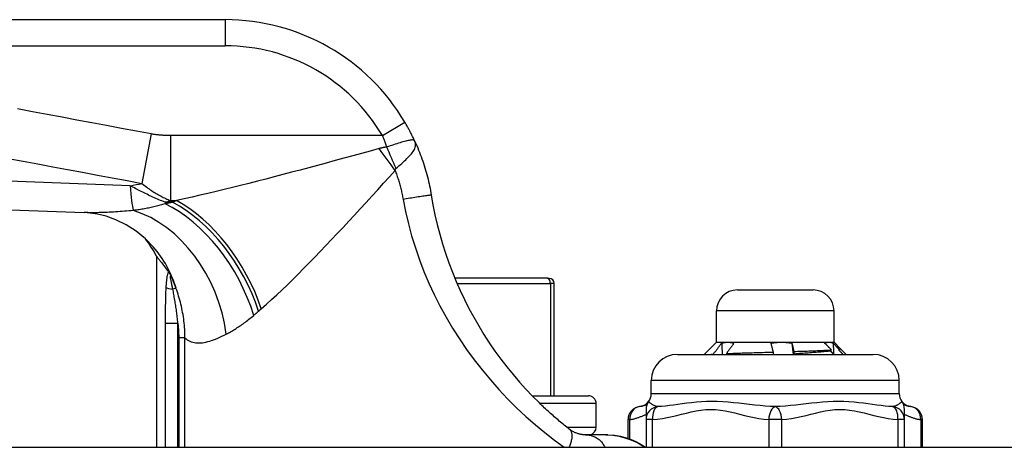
# Model space of a CAD drawing. Header units: inches. Extents: x 3.4 to 82.4, y 3.9 to 45.4.
# Tile 3 of 114: x 4.2 to 5.6, y 4.8 to 5.5. Entities that reach past the tile are written whole.
import ezdxf

# ---------------------------------------------------------------- set-up
doc = ezdxf.new("R2010")
doc.units = ezdxf.units.IN
doc.header["$MEASUREMENT"] = 0
doc.layers.add('Visible Edges(ANSI)', color=7, linetype='Continuous', lineweight=25)
doc.layers.add('Visible Tangent Edges(ANSI)', color=7, linetype='Continuous', lineweight=25)

msp = doc.modelspace()

# ---------------------------------------------------------------- linework, layer by layer
at = {"layer": 'Visible Edges(ANSI)'}
for p, q in [((4.4741, 5.4696), (3.825, 5.4696)), ((4.3707, 5.113), (4.3707, 4.8248)), ((4.388, 5.0903), (4.3886, 5.0896)), ((4.9607, 5.0796), (4.8206, 5.0796)), ((4.9607, 5.0796), (4.9627, 5.0796)), ((4.9706, 4.9024), (4.9706, 5.0717)), ((5.2467, 5.062), (5.3609, 5.062)), ((5.2152, 4.9833), (5.2152, 5.0305)), ((5.3924, 4.9833), (5.3924, 5.0305)), ((5.2152, 4.9833), (5.1967, 4.9647)), ((5.2152, 4.9833), (5.2321, 4.9833)), ((5.2321, 4.9833), (5.313, 4.9833)), ((5.313, 4.9833), (5.3847, 4.9833)), ((5.3847, 4.9833), (5.3924, 4.9833)), ((5.3924, 4.9833), (5.4022, 4.9734)), ((5.1562, 4.9647), (5.4514, 4.9647)), ((5.2108, 4.9647), (5.2104, 4.9652)), ((5.2302, 4.9661), (5.2314, 4.9647)), ((5.3319, 4.9654), (5.332, 4.9647)), ((5.3871, 4.9699), (5.3886, 4.9717)), ((5.4, 4.9727), (5.3993, 4.9719)), ((5.4022, 4.9732), (5.402, 4.973)), ((5.4022, 4.9734), (5.4109, 4.9647)), ((5.1168, 4.9057), (5.1168, 4.9254)), ((5.4908, 4.9057), (5.4908, 4.9254)), ((4.9372, 4.9024), (5.0219, 4.9024)), ((5.0337, 4.8552), (5.0337, 4.8906)), ((5.1089, 4.882), (5.1089, 4.8665)), ((5.4987, 4.8665), (5.4987, 4.882)), ((5.0818, 4.8382), (5.0818, 4.8665)), ((5.1089, 4.8665), (5.1089, 4.8248)), ((5.4987, 4.8248), (5.4987, 4.8665)), ((5.5258, 4.8248), (5.5258, 4.8665)), ((5.0483, 4.8437), (5.0175, 4.8437)), ((5.0511, 4.8437), (5.0483, 4.8437)), ((3.4998, 4.8248), (15.1258, 4.8248))]:
    msp.add_line(p, q, dxfattribs=at)
at = {"layer": 'Visible Edges(ANSI)', "flags": 128}
for points in [[(4.7603, 5.2861), (4.7598, 5.2873), (4.7592, 5.2885), (4.7586, 5.2897), (4.7581, 5.2909), (4.7575, 5.2921), (4.7569, 5.2933), (4.7563, 5.2945), (4.7557, 5.2957), (4.7551, 5.2969), (4.7545, 5.2982), (4.7539, 5.2994), (4.7532, 5.3006), (4.7526, 5.3018), (4.752, 5.303), (4.7513, 5.3042), (4.7507, 5.3054), (4.75, 5.3066), (4.7493, 5.3078), (4.7487, 5.309), (4.748, 5.3102), (4.7473, 5.3114), (4.7466, 5.3126), (4.7459, 5.3137), (4.7453, 5.3149)], [(4.7603, 5.2861), (4.7618, 5.2829), (4.7632, 5.2797), (4.7646, 5.2764), (4.7659, 5.2731), (4.7673, 5.2698), (4.7685, 5.2665), (4.7698, 5.2632), (4.771, 5.2598), (4.7722, 5.2565), (4.7733, 5.2531), (4.7744, 5.2497), (4.7754, 5.2463), (4.7764, 5.2429), (4.7774, 5.2395), (4.7784, 5.2361), (4.7792, 5.2327), (4.7801, 5.2292), (4.7809, 5.2258), (4.7817, 5.2223), (4.7824, 5.2189), (4.7831, 5.2154), (4.7838, 5.2119), (4.7844, 5.2085), (4.785, 5.205)], [(3.7054, 5.1977), (3.9834, 5.189), (4.2616, 5.1788)], [(4.785, 5.205), (4.7876, 5.1902), (4.7906, 5.1754), (4.794, 5.1607), (4.7978, 5.1461), (4.802, 5.1317), (4.8065, 5.1173), (4.8115, 5.103), (4.8168, 5.0889), (4.8225, 5.075), (4.8286, 5.0612), (4.835, 5.0476), (4.8418, 5.0341), (4.849, 5.0209), (4.8565, 5.0078), (4.8643, 4.995), (4.8725, 4.9824), (4.881, 4.97), (4.8898, 4.9579), (4.8989, 4.946), (4.9083, 4.9344), (4.918, 4.9232), (4.9278, 4.9123), (4.9379, 4.9017), (4.948, 4.8916)], [(4.3658, 5.127), (4.3538, 5.1393), (4.3399, 5.1506), (4.3249, 5.1603), (4.3095, 5.1678), (4.2949, 5.1731), (4.2818, 5.1764), (4.2706, 5.1781), (4.2616, 5.1788)], [(4.3707, 5.113), (4.3707, 5.113), (4.3708, 5.1128), (4.3709, 5.1126), (4.3712, 5.1124), (4.3715, 5.112), (4.3718, 5.1116), (4.3722, 5.111), (4.3727, 5.1104), (4.3732, 5.1097), (4.3738, 5.109), (4.3745, 5.1081), (4.3752, 5.1072), (4.376, 5.1062), (4.3768, 5.1052), (4.3777, 5.104), (4.3786, 5.1028), (4.3796, 5.1015), (4.3807, 5.1001), (4.3818, 5.0987), (4.3829, 5.0972), (4.3841, 5.0956), (4.3854, 5.0939), (4.3867, 5.0921), (4.388, 5.0903)], [(4.3886, 5.0896), (4.3887, 5.0893), (4.3889, 5.0891), (4.3891, 5.0889), (4.3892, 5.0886), (4.3894, 5.0884), (4.3896, 5.0881), (4.3898, 5.0878), (4.39, 5.0875), (4.3902, 5.0871), (4.3904, 5.0868), (4.3906, 5.0864), (4.3908, 5.0861), (4.391, 5.0857), (4.3912, 5.0854), (4.3914, 5.085), (4.3916, 5.0846), (4.3918, 5.0842), (4.392, 5.0839), (4.3922, 5.0835), (4.3924, 5.0831), (4.3926, 5.0827), (4.3928, 5.0824), (4.393, 5.082), (4.3932, 5.0816)], [(5.2104, 4.9652), (5.2109, 4.9659), (5.2114, 4.9666), (5.2119, 4.9673), (5.2124, 4.968), (5.213, 4.9687), (5.2135, 4.9693), (5.214, 4.97), (5.2145, 4.9707), (5.215, 4.9714), (5.2155, 4.9721), (5.2161, 4.9728), (5.2166, 4.9735), (5.2171, 4.9742), (5.2176, 4.9749), (5.2182, 4.9756), (5.2187, 4.9763), (5.2192, 4.977), (5.2198, 4.9777), (5.2203, 4.9784), (5.2208, 4.9791), (5.2213, 4.9798), (5.2219, 4.9805), (5.2224, 4.9812), (5.2229, 4.9819)], [(5.2229, 4.9819), (5.2233, 4.982), (5.2237, 4.9821), (5.2241, 4.9822), (5.2245, 4.9823), (5.2249, 4.9824), (5.2252, 4.9825), (5.2256, 4.9826), (5.226, 4.9827), (5.2264, 4.9827), (5.2268, 4.9828), (5.2271, 4.9829), (5.2275, 4.9829), (5.2279, 4.983), (5.2283, 4.983), (5.2287, 4.9831), (5.2291, 4.9831), (5.2294, 4.9832), (5.2298, 4.9832), (5.2302, 4.9832), (5.2306, 4.9832), (5.231, 4.9833), (5.2314, 4.9833), (5.2317, 4.9833), (5.2321, 4.9833)], [(5.2229, 4.9819), (5.223, 4.9812), (5.223, 4.9805), (5.2231, 4.9797), (5.2231, 4.979), (5.2231, 4.9783), (5.2232, 4.9776), (5.2232, 4.9769), (5.2232, 4.9762), (5.2233, 4.9755), (5.2233, 4.9747), (5.2234, 4.974), (5.2234, 4.9733), (5.2234, 4.9726), (5.2235, 4.9719), (5.2235, 4.9712), (5.2236, 4.9704), (5.2236, 4.9697), (5.2236, 4.969), (5.2237, 4.9683), (5.2237, 4.9676), (5.2237, 4.9669), (5.2238, 4.9662), (5.2238, 4.9654), (5.2239, 4.9647)], [(5.2415, 4.9819), (5.241, 4.9812), (5.2405, 4.9806), (5.2401, 4.9799), (5.2396, 4.9793), (5.2391, 4.9786), (5.2386, 4.9779), (5.2381, 4.9773), (5.2377, 4.9766), (5.2372, 4.976), (5.2367, 4.9753), (5.2362, 4.9747), (5.2358, 4.974), (5.2353, 4.9733), (5.2348, 4.9727), (5.2344, 4.972), (5.2339, 4.9714), (5.2334, 4.9707), (5.2329, 4.97), (5.2325, 4.9694), (5.232, 4.9687), (5.2315, 4.9681), (5.2311, 4.9674), (5.2306, 4.9668), (5.2302, 4.9661)], [(5.2321, 4.9833), (5.2325, 4.9833), (5.2329, 4.9833), (5.2333, 4.9833), (5.2337, 4.9832), (5.2341, 4.9832), (5.2345, 4.9832), (5.2349, 4.9832), (5.2353, 4.9831), (5.2357, 4.9831), (5.236, 4.983), (5.2364, 4.983), (5.2368, 4.9829), (5.2372, 4.9829), (5.2376, 4.9828), (5.238, 4.9827), (5.2384, 4.9826), (5.2388, 4.9826), (5.2392, 4.9825), (5.2396, 4.9824), (5.2399, 4.9823), (5.2403, 4.9822), (5.2407, 4.9821), (5.2411, 4.982), (5.2415, 4.9819)], [(5.2976, 4.9819), (5.2982, 4.982), (5.2988, 4.9821), (5.2995, 4.9822), (5.3001, 4.9823), (5.3008, 4.9824), (5.3014, 4.9825), (5.302, 4.9826), (5.3027, 4.9827), (5.3033, 4.9827), (5.304, 4.9828), (5.3046, 4.9829), (5.3053, 4.9829), (5.3059, 4.983), (5.3066, 4.983), (5.3072, 4.9831), (5.3079, 4.9831), (5.3085, 4.9832), (5.3091, 4.9832), (5.3098, 4.9832), (5.3104, 4.9832), (5.3111, 4.9833), (5.3117, 4.9833), (5.3124, 4.9833), (5.313, 4.9833)], [(5.3009, 4.9684), (5.3007, 4.969), (5.3006, 4.9695), (5.3004, 4.9701), (5.3003, 4.9707), (5.3001, 4.9712), (5.3, 4.9718), (5.2998, 4.9723), (5.2997, 4.9729), (5.2996, 4.9735), (5.2994, 4.974), (5.2993, 4.9746), (5.2991, 4.9752), (5.299, 4.9757), (5.2989, 4.9763), (5.2987, 4.9768), (5.2986, 4.9774), (5.2985, 4.978), (5.2983, 4.9785), (5.2982, 4.9791), (5.2981, 4.9796), (5.2979, 4.9802), (5.2978, 4.9808), (5.2977, 4.9813), (5.2976, 4.9819)], [(5.313, 4.9833), (5.3137, 4.9833), (5.3144, 4.9833), (5.315, 4.9833), (5.3157, 4.9832), (5.3164, 4.9832), (5.317, 4.9832), (5.3177, 4.9832), (5.3184, 4.9831), (5.319, 4.9831), (5.3197, 4.983), (5.3203, 4.983), (5.321, 4.9829), (5.3216, 4.9829), (5.3223, 4.9828), (5.323, 4.9827), (5.3236, 4.9826), (5.3243, 4.9826), (5.3249, 4.9825), (5.3256, 4.9824), (5.3262, 4.9823), (5.3269, 4.9822), (5.3276, 4.9821), (5.3282, 4.982), (5.3289, 4.9819)], [(5.3289, 4.9819), (5.329, 4.9814), (5.3291, 4.9808), (5.3292, 4.9803), (5.3293, 4.9798), (5.3295, 4.9793), (5.3296, 4.9788), (5.3297, 4.9782), (5.3298, 4.9777), (5.3299, 4.9772), (5.3301, 4.9767), (5.3302, 4.9762), (5.3303, 4.9756), (5.3304, 4.9751), (5.3306, 4.9746), (5.3307, 4.9741), (5.3308, 4.9735), (5.3309, 4.973), (5.3311, 4.9725), (5.3312, 4.972), (5.3313, 4.9715), (5.3315, 4.9709), (5.3316, 4.9704), (5.3317, 4.9699), (5.3319, 4.9694)], [(5.3289, 4.9819), (5.329, 4.9812), (5.329, 4.9805), (5.3291, 4.9797), (5.3292, 4.979), (5.3293, 4.9783), (5.3294, 4.9776), (5.3294, 4.9769), (5.3295, 4.9762), (5.3296, 4.9755), (5.3297, 4.9747), (5.3298, 4.974), (5.3299, 4.9733), (5.3299, 4.9726), (5.33, 4.9719), (5.3301, 4.9712), (5.3302, 4.9704), (5.3303, 4.9697), (5.3303, 4.969), (5.3304, 4.9683), (5.3305, 4.9676), (5.3306, 4.9669), (5.3307, 4.9662), (5.3308, 4.9654), (5.3308, 4.9647)], [(5.3784, 4.9819), (5.3787, 4.982), (5.3789, 4.9821), (5.3792, 4.9822), (5.3794, 4.9823), (5.3797, 4.9824), (5.38, 4.9825), (5.3802, 4.9826), (5.3805, 4.9827), (5.3807, 4.9827), (5.381, 4.9828), (5.3813, 4.9829), (5.3815, 4.9829), (5.3818, 4.983), (5.3821, 4.983), (5.3823, 4.9831), (5.3826, 4.9831), (5.3829, 4.9832), (5.3831, 4.9832), (5.3834, 4.9832), (5.3837, 4.9832), (5.3839, 4.9833), (5.3842, 4.9833), (5.3844, 4.9833), (5.3847, 4.9833)], [(5.3886, 4.9717), (5.3882, 4.9721), (5.3878, 4.9725), (5.3873, 4.9729), (5.3869, 4.9734), (5.3865, 4.9738), (5.386, 4.9742), (5.3856, 4.9747), (5.3852, 4.9751), (5.3848, 4.9755), (5.3843, 4.9759), (5.3839, 4.9764), (5.3835, 4.9768), (5.3831, 4.9772), (5.3826, 4.9776), (5.3822, 4.9781), (5.3818, 4.9785), (5.3814, 4.9789), (5.3809, 4.9793), (5.3805, 4.9798), (5.3801, 4.9802), (5.3797, 4.9806), (5.3792, 4.981), (5.3788, 4.9815), (5.3784, 4.9819)], [(5.3847, 4.9833), (5.385, 4.9833), (5.3853, 4.9833), (5.3855, 4.9833), (5.3858, 4.9832), (5.3861, 4.9832), (5.3863, 4.9832), (5.3866, 4.9832), (5.3869, 4.9831), (5.3872, 4.9831), (5.3874, 4.983), (5.3877, 4.983), (5.388, 4.9829), (5.3882, 4.9829), (5.3885, 4.9828), (5.3888, 4.9827), (5.389, 4.9826), (5.3893, 4.9826), (5.3896, 4.9825), (5.3898, 4.9824), (5.3901, 4.9823), (5.3904, 4.9822), (5.3906, 4.9821), (5.3909, 4.982), (5.3912, 4.9819)], [(5.3912, 4.9819), (5.3912, 4.9812), (5.3912, 4.9805), (5.3912, 4.9798), (5.3912, 4.9792), (5.3913, 4.9785), (5.3913, 4.9778), (5.3913, 4.9771), (5.3913, 4.9764), (5.3913, 4.9757), (5.3914, 4.9751), (5.3914, 4.9744), (5.3914, 4.9737), (5.3914, 4.973), (5.3914, 4.9723), (5.3914, 4.9716), (5.3915, 4.971), (5.3915, 4.9703), (5.3915, 4.9696), (5.3915, 4.9689), (5.3915, 4.9682), (5.3916, 4.9675), (5.3916, 4.9669), (5.3916, 4.9662), (5.3916, 4.9655)], [(5.3912, 4.9819), (5.3915, 4.9815), (5.3919, 4.9811), (5.3923, 4.9807), (5.3926, 4.9803), (5.393, 4.98), (5.3934, 4.9796), (5.3937, 4.9792), (5.3941, 4.9788), (5.3945, 4.9784), (5.3948, 4.978), (5.3952, 4.9777), (5.3956, 4.9773), (5.3959, 4.9769), (5.3963, 4.9765), (5.3967, 4.9761), (5.3971, 4.9757), (5.3974, 4.9754), (5.3978, 4.975), (5.3982, 4.9746), (5.3985, 4.9742), (5.3989, 4.9738), (5.3993, 4.9734), (5.3996, 4.973), (5.4, 4.9727)], [(5.2036, 4.9647), (5.2039, 4.9647), (5.2041, 4.9648), (5.2044, 4.9648), (5.2046, 4.9648), (5.2049, 4.9648), (5.2051, 4.9648), (5.2054, 4.9649), (5.2057, 4.9649), (5.2059, 4.9649), (5.2062, 4.9649), (5.2065, 4.9649), (5.2068, 4.9649), (5.207, 4.965), (5.2073, 4.965), (5.2076, 4.965), (5.2079, 4.965), (5.2082, 4.965), (5.2085, 4.9651), (5.2088, 4.9651), (5.2091, 4.9651), (5.2094, 4.9651), (5.2097, 4.9651), (5.2101, 4.9651), (5.2104, 4.9652)], [(5.2302, 4.9661), (5.2326, 4.9662), (5.2351, 4.9663), (5.2376, 4.9664), (5.2402, 4.9665), (5.2429, 4.9666), (5.2456, 4.9667), (5.2484, 4.9668), (5.2512, 4.9669), (5.254, 4.967), (5.257, 4.9671), (5.2599, 4.9672), (5.2629, 4.9673), (5.266, 4.9673), (5.269, 4.9674), (5.2721, 4.9675), (5.2752, 4.9676), (5.2784, 4.9677), (5.2816, 4.9678), (5.2847, 4.9679), (5.2879, 4.968), (5.2912, 4.9681), (5.2944, 4.9682), (5.2976, 4.9683), (5.3009, 4.9684)], [(5.3009, 4.9647), (5.3009, 4.9649), (5.3009, 4.965), (5.3009, 4.9652), (5.3009, 4.9653), (5.3009, 4.9655), (5.3009, 4.9656), (5.3009, 4.9658), (5.3009, 4.966), (5.3009, 4.9661), (5.3009, 4.9663), (5.3009, 4.9664), (5.3009, 4.9666), (5.3009, 4.9667), (5.3009, 4.9669), (5.3009, 4.967), (5.3009, 4.9672), (5.3009, 4.9673), (5.3009, 4.9675), (5.3009, 4.9677), (5.3009, 4.9678), (5.3009, 4.968), (5.3009, 4.9681), (5.3009, 4.9683), (5.3009, 4.9684)], [(5.3319, 4.9694), (5.3348, 4.9695), (5.3377, 4.9696), (5.3406, 4.9697), (5.3434, 4.9698), (5.3462, 4.9699), (5.349, 4.9699), (5.3517, 4.97), (5.3543, 4.9701), (5.3569, 4.9702), (5.3595, 4.9703), (5.362, 4.9704), (5.3644, 4.9705), (5.3668, 4.9706), (5.3691, 4.9707), (5.3714, 4.9708), (5.3736, 4.9709), (5.3758, 4.971), (5.3778, 4.9711), (5.3798, 4.9712), (5.3817, 4.9713), (5.3836, 4.9714), (5.3853, 4.9715), (5.387, 4.9716), (5.3886, 4.9717)], [(5.3871, 4.9699), (5.3855, 4.9697), (5.3838, 4.9695), (5.382, 4.9693), (5.3802, 4.9692), (5.3783, 4.969), (5.3764, 4.9688), (5.3744, 4.9686), (5.3723, 4.9684), (5.3701, 4.9682), (5.3679, 4.968), (5.3656, 4.9678), (5.3633, 4.9677), (5.3609, 4.9675), (5.3585, 4.9673), (5.356, 4.9671), (5.3535, 4.9669), (5.3509, 4.9667), (5.3483, 4.9665), (5.3456, 4.9663), (5.343, 4.9662), (5.3402, 4.966), (5.3375, 4.9658), (5.3347, 4.9656), (5.3319, 4.9654)], [(5.3319, 4.9694), (5.3319, 4.9692), (5.3319, 4.969), (5.3319, 4.9689), (5.3319, 4.9687), (5.3319, 4.9686), (5.3319, 4.9684), (5.3319, 4.9682), (5.3319, 4.9681), (5.3319, 4.9679), (5.3319, 4.9677), (5.3319, 4.9676), (5.3319, 4.9674), (5.3319, 4.9672), (5.3319, 4.9671), (5.3319, 4.9669), (5.3319, 4.9667), (5.3319, 4.9666), (5.3319, 4.9664), (5.3319, 4.9662), (5.3319, 4.9661), (5.3319, 4.9659), (5.3319, 4.9657), (5.3319, 4.9656), (5.3319, 4.9654)], [(5.3924, 4.9647), (5.3922, 4.9649), (5.3919, 4.9652), (5.3917, 4.9654), (5.3915, 4.9656), (5.3913, 4.9658), (5.3911, 4.966), (5.3908, 4.9662), (5.3906, 4.9665), (5.3904, 4.9667), (5.3902, 4.9669), (5.39, 4.9671), (5.3897, 4.9673), (5.3895, 4.9675), (5.3893, 4.9678), (5.3891, 4.968), (5.3889, 4.9682), (5.3886, 4.9684), (5.3884, 4.9686), (5.3882, 4.9688), (5.388, 4.969), (5.3878, 4.9693), (5.3875, 4.9695), (5.3873, 4.9697), (5.3871, 4.9699)], [(5.402, 4.973), (5.402, 4.973), (5.4019, 4.9729), (5.4019, 4.9729), (5.4018, 4.9728), (5.4017, 4.9728), (5.4016, 4.9728), (5.4016, 4.9727), (5.4015, 4.9727), (5.4014, 4.9726), (5.4013, 4.9726), (5.4012, 4.9725), (5.4011, 4.9725), (5.4009, 4.9724), (5.4008, 4.9724), (5.4007, 4.9723), (5.4006, 4.9723), (5.4004, 4.9722), (5.4003, 4.9722), (5.4001, 4.9721), (5.4, 4.9721), (5.3998, 4.972), (5.3997, 4.972), (5.3995, 4.972), (5.3993, 4.9719)], [(5.3993, 4.9719), (5.3996, 4.9716), (5.3999, 4.9713), (5.4002, 4.971), (5.4005, 4.9707), (5.4008, 4.9704), (5.4011, 4.9701), (5.4013, 4.9698), (5.4016, 4.9695), (5.4019, 4.9692), (5.4022, 4.9689), (5.4025, 4.9686), (5.4028, 4.9683), (5.4031, 4.968), (5.4034, 4.9677), (5.4036, 4.9674), (5.4039, 4.9671), (5.4042, 4.9668), (5.4045, 4.9665), (5.4048, 4.9662), (5.4051, 4.9659), (5.4054, 4.9656), (5.4057, 4.9653), (5.406, 4.965), (5.4063, 4.9647)], [(5.4, 4.9727), (5.4002, 4.9727), (5.4004, 4.9727), (5.4006, 4.9728), (5.4008, 4.9728), (5.401, 4.9728), (5.4011, 4.9729), (5.4013, 4.9729), (5.4014, 4.9729), (5.4015, 4.9729), (5.4017, 4.973), (5.4018, 4.973), (5.4019, 4.973), (5.4019, 4.9731), (5.402, 4.9731), (5.4021, 4.9731), (5.4021, 4.9732), (5.4022, 4.9732), (5.4022, 4.9732), (5.4022, 4.9733), (5.4023, 4.9733), (5.4023, 4.9733), (5.4023, 4.9734), (5.4022, 4.9734), (5.4022, 4.9734)], [(4.9932, 4.8521), (4.9913, 4.8536), (4.9894, 4.8551), (4.9875, 4.8566), (4.9856, 4.8581), (4.9837, 4.8597), (4.9818, 4.8612), (4.9799, 4.8628), (4.978, 4.8644), (4.9762, 4.866), (4.9743, 4.8676), (4.9724, 4.8692), (4.9705, 4.8709), (4.9686, 4.8725), (4.9667, 4.8742), (4.9648, 4.8759), (4.9629, 4.8776), (4.9611, 4.8793), (4.9592, 4.881), (4.9573, 4.8827), (4.9555, 4.8845), (4.9536, 4.8862), (4.9517, 4.888), (4.9499, 4.8898), (4.948, 4.8916)], [(5.0175, 4.8437), (5.0168, 4.8437), (5.0161, 4.8437), (5.0153, 4.8437), (5.0145, 4.8438), (5.0136, 4.8438), (5.0128, 4.8439), (5.0118, 4.8441), (5.0108, 4.8442), (5.0098, 4.8444), (5.0088, 4.8446), (5.0077, 4.8449), (5.0066, 4.8452), (5.0054, 4.8455), (5.0043, 4.8459), (5.0032, 4.8464), (5.002, 4.8468), (5.0009, 4.8473), (4.9998, 4.8479), (4.9986, 4.8485), (4.9975, 4.8491), (4.9964, 4.8498), (4.9953, 4.8505), (4.9943, 4.8513), (4.9932, 4.8521)], [(5.0483, 4.8437), (5.0589, 4.8431), (5.0685, 4.8415), (5.0771, 4.8392), (5.0846, 4.8366), (5.091, 4.8339), (5.0963, 4.8314), (5.1015, 4.8285), (5.1077, 4.8248)], [(5.0511, 4.8437), (5.0611, 4.8431), (5.0704, 4.8415), (5.0788, 4.8392), (5.0865, 4.8364), (5.0933, 4.8333), (5.0991, 4.8303), (5.1039, 4.8274), (5.1079, 4.8248)]]:
    msp.add_lwpolyline(points, dxfattribs=at)
at = {"layer": 'Visible Edges(ANSI)'}
for centre, radius, start, end in [((4.4741, 5.1547), 0.315, 30.5805, 90), ((4.1971, 5.0202), 0.1969, 28.1462, 37.2505), ((4.9627, 5.0717), 0.00787, 0, 90), ((5.2467, 5.0305), 0.0315, 90, 180), ((5.3609, 5.0305), 0.0315, 0, 90), ((5.1562, 4.9254), 0.0394, 90, 180), ((5.4514, 4.9254), 0.0394, 0, 90), ((5.0219, 4.8906), 0.0118, 0, 90), ((5.0971, 4.9057), 0.0197, 323.1301, 0), ((5.5105, 4.9057), 0.0197, 180, 216.8699), ((5.1015, 4.8665), 0.0197, 96.4066, 180), ((5.0971, 4.9057), 0.0197, 276.4066, 323.1301), ((5.1286, 4.882), 0.0197, 143.1301, 180), ((5.479, 4.882), 0.0197, 0, 36.8699), ((5.5105, 4.9057), 0.0197, 216.8699, 263.5934), ((5.5061, 4.8665), 0.0197, 0, 83.5934), ((5.0219, 4.8552), 0.0118, 283.2615, 0)]:
    msp.add_arc(centre, radius, start, end, dxfattribs=at)
at = {"layer": 'Visible Tangent Edges(ANSI)'}
for p, q in [((4.4741, 5.4696), (4.4741, 5.4303)), ((3.825, 5.4303), (4.4741, 5.4303)), ((4.7114, 5.2949), (4.7453, 5.3149)), ((4.3626, 5.2973), (4.3487, 5.2228)), ((4.7114, 5.2949), (4.3917, 5.2949)), ((4.3917, 5.2949), (4.3917, 5.1969)), ((4.3835, 5.1944), (4.3835, 5.1919)), ((4.3949, 5.1944), (4.3835, 5.1944)), ((4.3917, 5.1969), (4.4008, 5.1969)), ((4.4, 5.0649), (4.3952, 5.0631)), ((4.8239, 5.0717), (4.9646, 5.0717)), ((4.9706, 5.0717), (4.9646, 5.0717)), ((4.9646, 5.0717), (4.9646, 4.9024)), ((5.3924, 5.0305), (5.2152, 5.0305)), ((4.3838, 5.0122), (4.4028, 5.0122)), ((4.3838, 5.0122), (4.3838, 4.8248)), ((4.4028, 4.8248), (4.4028, 5.0122)), ((4.4135, 4.9897), (4.4041, 4.9897)), ((4.4041, 4.9897), (4.4041, 4.8248)), ((4.4135, 4.8248), (4.4135, 4.9897)), ((5.4908, 4.9254), (5.1168, 4.9254)), ((5.1168, 4.9057), (5.4908, 4.9057)), ((5.0337, 4.8906), (4.949, 4.8906)), ((5.0844, 4.8665), (5.0818, 4.8665)), ((5.0844, 4.8372), (5.0844, 4.8665)), ((5.1188, 4.8665), (5.1089, 4.8665)), ((5.1188, 4.8248), (5.1188, 4.8665)), ((5.2939, 4.8665), (5.2939, 4.8248)), ((5.3136, 4.8665), (5.2939, 4.8665)), ((5.3136, 4.8248), (5.3136, 4.8665)), ((5.4888, 4.8665), (5.4888, 4.8248)), ((5.4987, 4.8665), (5.4888, 4.8665)), ((5.5231, 4.8665), (5.5231, 4.8248)), ((5.5258, 4.8665), (5.5231, 4.8665)), ((4.9893, 4.8552), (5.0337, 4.8552))]:
    msp.add_line(p, q, dxfattribs=at)
at = {"layer": 'Visible Tangent Edges(ANSI)', "flags": 128}
for points in [[(4.3626, 5.2973), (4.3402, 5.3015), (4.3177, 5.3057), (4.2953, 5.3099), (4.2729, 5.3141), (4.2505, 5.3183), (4.2281, 5.3224), (4.2057, 5.3266), (4.1834, 5.3308), (4.161, 5.335)], [(4.3917, 5.2949), (4.3905, 5.2949), (4.3892, 5.2949), (4.388, 5.2949), (4.3868, 5.2949), (4.3856, 5.295), (4.3844, 5.295), (4.3832, 5.2951), (4.382, 5.2951), (4.3808, 5.2952), (4.3796, 5.2953), (4.3784, 5.2953), (4.3771, 5.2954), (4.3759, 5.2955), (4.3747, 5.2956), (4.3735, 5.2958), (4.3723, 5.2959), (4.3711, 5.296), (4.3699, 5.2962), (4.3687, 5.2963), (4.3675, 5.2965), (4.3662, 5.2967), (4.365, 5.2969), (4.3638, 5.2971), (4.3626, 5.2973)], [(4.7114, 5.2949), (4.7116, 5.2942), (4.7119, 5.2935), (4.7122, 5.2928), (4.7125, 5.2921), (4.7127, 5.2914), (4.713, 5.2906), (4.7133, 5.2899), (4.7136, 5.2892), (4.7138, 5.2885), (4.7141, 5.2878), (4.7144, 5.2871), (4.7146, 5.2863), (4.7149, 5.2856), (4.7152, 5.2849), (4.7154, 5.2842), (4.7157, 5.2835), (4.716, 5.2828), (4.7162, 5.282), (4.7165, 5.2813), (4.7167, 5.2806), (4.717, 5.2799), (4.7173, 5.2791), (4.7175, 5.2784), (4.7178, 5.2777)], [(4.7603, 5.2861), (4.7599, 5.2869), (4.7593, 5.2875), (4.7586, 5.2879), (4.7578, 5.2882), (4.7568, 5.2883), (4.7557, 5.2883), (4.7545, 5.2882), (4.7532, 5.288), (4.7517, 5.2877), (4.75, 5.2874), (4.7483, 5.287), (4.7464, 5.2865), (4.7444, 5.2859), (4.7423, 5.2853), (4.7401, 5.2847), (4.7379, 5.284), (4.7355, 5.2833), (4.7331, 5.2825), (4.7306, 5.2817), (4.7281, 5.2809), (4.7256, 5.2801), (4.723, 5.2793), (4.7204, 5.2785), (4.7178, 5.2777)], [(4.7063, 5.2752), (4.693, 5.2715), (4.6797, 5.2679), (4.6665, 5.2643), (4.6532, 5.2606), (4.6399, 5.2571), (4.6267, 5.2535), (4.6135, 5.2499), (4.6004, 5.2464), (4.5873, 5.2429), (4.5742, 5.2395), (4.5612, 5.236), (4.5483, 5.2327), (4.5355, 5.2293), (4.5228, 5.2261), (4.5101, 5.2228), (4.4975, 5.2197), (4.4851, 5.2166), (4.4727, 5.2135), (4.4604, 5.2106), (4.4482, 5.2077), (4.4361, 5.2048), (4.4242, 5.2021), (4.4124, 5.1995), (4.4008, 5.1969)], [(4.7178, 5.2777), (4.7173, 5.2776), (4.7168, 5.2775), (4.7163, 5.2774), (4.7158, 5.2773), (4.7153, 5.2772), (4.7148, 5.2772), (4.7143, 5.2771), (4.7138, 5.277), (4.7133, 5.2769), (4.7128, 5.2768), (4.7123, 5.2767), (4.7118, 5.2766), (4.7114, 5.2764), (4.7109, 5.2763), (4.7104, 5.2762), (4.71, 5.2761), (4.7095, 5.276), (4.709, 5.2759), (4.7086, 5.2758), (4.7081, 5.2757), (4.7077, 5.2755), (4.7072, 5.2754), (4.7067, 5.2753), (4.7063, 5.2752)], [(4.7318, 5.2453), (4.734, 5.2472), (4.7362, 5.2491), (4.7383, 5.2509), (4.7405, 5.2528), (4.7426, 5.2547), (4.7446, 5.2566), (4.7465, 5.2584), (4.7484, 5.2602), (4.7502, 5.2621), (4.7519, 5.2638), (4.7535, 5.2656), (4.755, 5.2674), (4.7563, 5.2691), (4.7575, 5.2708), (4.7586, 5.2724), (4.7595, 5.274), (4.7602, 5.2756), (4.7608, 5.2772), (4.7612, 5.2787), (4.7614, 5.2802), (4.7614, 5.2817), (4.7613, 5.2832), (4.7609, 5.2846), (4.7603, 5.2861)], [(4.147, 5.2605), (4.1694, 5.2563), (4.1918, 5.2521), (4.2142, 5.2479), (4.2366, 5.2437), (4.259, 5.2395), (4.2814, 5.2353), (4.3038, 5.2312), (4.3262, 5.227), (4.3487, 5.2228)], [(4.5286, 5.0337), (4.5363, 5.0404), (4.5441, 5.0475), (4.5519, 5.0548), (4.5599, 5.0623), (4.568, 5.07), (4.5761, 5.078), (4.5843, 5.0861), (4.5925, 5.0943), (4.6008, 5.1028), (4.6092, 5.1114), (4.6176, 5.1201), (4.6261, 5.129), (4.6347, 5.138), (4.6432, 5.1471), (4.6519, 5.1563), (4.6605, 5.1656), (4.6692, 5.175), (4.6779, 5.1844), (4.6867, 5.194), (4.6954, 5.2036), (4.7042, 5.2132), (4.713, 5.2229), (4.7218, 5.2326), (4.7305, 5.2423)], [(4.7305, 5.2423), (4.7306, 5.2425), (4.7306, 5.2427), (4.7306, 5.2428), (4.7307, 5.243), (4.7307, 5.2432), (4.7308, 5.2433), (4.7308, 5.2435), (4.7309, 5.2436), (4.7309, 5.2438), (4.7309, 5.2439), (4.731, 5.244), (4.731, 5.2442), (4.7311, 5.2443), (4.7312, 5.2444), (4.7312, 5.2445), (4.7313, 5.2446), (4.7313, 5.2447), (4.7314, 5.2448), (4.7315, 5.2449), (4.7315, 5.245), (4.7316, 5.2451), (4.7317, 5.2452), (4.7317, 5.2452), (4.7318, 5.2453)], [(4.7305, 5.2423), (4.7312, 5.2405), (4.7318, 5.2388), (4.7325, 5.237), (4.7331, 5.2352), (4.7337, 5.2334), (4.7343, 5.2316), (4.7349, 5.2298), (4.7354, 5.228), (4.736, 5.2262), (4.7365, 5.2244), (4.737, 5.2226), (4.7375, 5.2207), (4.738, 5.2189), (4.7385, 5.2171), (4.739, 5.2153), (4.7394, 5.2134), (4.7399, 5.2116), (4.7403, 5.2098), (4.7407, 5.2079), (4.7411, 5.2061), (4.7415, 5.2042), (4.7418, 5.2024), (4.7422, 5.2006), (4.7425, 5.1987)], [(4.331, 5.2192), (4.3048, 5.2202), (4.2787, 5.2213), (4.2526, 5.2223), (4.2264, 5.2233), (4.2003, 5.2243), (4.1741, 5.2253), (4.148, 5.2263)], [(4.3835, 5.1944), (4.3812, 5.1953), (4.3788, 5.1963), (4.3765, 5.1972), (4.3742, 5.1982), (4.3719, 5.1991), (4.3697, 5.2001), (4.3674, 5.2011), (4.3652, 5.2021), (4.363, 5.2032), (4.3607, 5.2042), (4.3585, 5.2052), (4.3563, 5.2063), (4.3542, 5.2073), (4.352, 5.2083), (4.3499, 5.2094), (4.3477, 5.2105), (4.3456, 5.2115), (4.3435, 5.2126), (4.3414, 5.2137), (4.3393, 5.2148), (4.3372, 5.2159), (4.3351, 5.217), (4.333, 5.2181), (4.331, 5.2192)], [(4.3487, 5.2228), (4.3505, 5.2212), (4.3523, 5.2198), (4.3541, 5.2184), (4.3559, 5.217), (4.3577, 5.2157), (4.3595, 5.2144), (4.3613, 5.2131), (4.3631, 5.2119), (4.3649, 5.2107), (4.3667, 5.2096), (4.3684, 5.2085), (4.3702, 5.2074), (4.372, 5.2064), (4.3738, 5.2054), (4.3756, 5.2044), (4.3774, 5.2035), (4.3792, 5.2026), (4.3809, 5.2017), (4.3827, 5.2008), (4.3845, 5.2), (4.3863, 5.1992), (4.3881, 5.1984), (4.3899, 5.1977), (4.3917, 5.1969)], [(4.785, 5.205), (4.7849, 5.205), (4.7847, 5.205), (4.7843, 5.205), (4.7837, 5.2049), (4.7829, 5.2048), (4.782, 5.2047), (4.7808, 5.2046), (4.7795, 5.2044), (4.7779, 5.2042), (4.7762, 5.2039), (4.7743, 5.2037), (4.7723, 5.2034), (4.7701, 5.203), (4.7678, 5.2027), (4.7654, 5.2023), (4.7629, 5.2019), (4.7604, 5.2015), (4.7578, 5.2011), (4.7552, 5.2007), (4.7526, 5.2003), (4.75, 5.1999), (4.7474, 5.1995), (4.745, 5.1991), (4.7425, 5.1987)], [(4.7425, 5.1987), (4.7462, 5.1802), (4.7505, 5.1619), (4.7554, 5.1436), (4.761, 5.1255), (4.7672, 5.1076), (4.774, 5.0899), (4.7814, 5.0723), (4.7895, 5.055), (4.7981, 5.0379), (4.8073, 5.0211), (4.8171, 5.0045), (4.8274, 4.9882), (4.8383, 4.9723), (4.8498, 4.9566), (4.8617, 4.9414), (4.8741, 4.9265), (4.887, 4.9121), (4.9002, 4.898), (4.9138, 4.8845), (4.9278, 4.8714), (4.942, 4.8589), (4.9564, 4.8469), (4.971, 4.8355), (4.9855, 4.8248)], [(4.3835, 5.1919), (4.3817, 5.1914), (4.3799, 5.1908), (4.378, 5.1903), (4.3761, 5.1897), (4.3743, 5.1892), (4.3724, 5.1887), (4.3704, 5.1882), (4.3685, 5.1878), (4.3666, 5.1873), (4.3646, 5.1868), (4.3626, 5.1864), (4.3607, 5.186), (4.3587, 5.1856), (4.3567, 5.1852), (4.3546, 5.1848), (4.3526, 5.1844), (4.3506, 5.1841), (4.3485, 5.1837), (4.3464, 5.1834), (4.3443, 5.1831), (4.3423, 5.1828), (4.3402, 5.1825), (4.3381, 5.1822), (4.3359, 5.1819)], [(4.3949, 5.1944), (4.3945, 5.1943), (4.394, 5.1942), (4.3935, 5.1941), (4.393, 5.194), (4.3925, 5.1939), (4.3921, 5.1938), (4.3916, 5.1937), (4.3911, 5.1936), (4.3906, 5.1935), (4.3902, 5.1934), (4.3897, 5.1933), (4.3892, 5.1931), (4.3887, 5.193), (4.3882, 5.1929), (4.3878, 5.1928), (4.3873, 5.1927), (4.3868, 5.1926), (4.3863, 5.1925), (4.3859, 5.1924), (4.3854, 5.1923), (4.3849, 5.1922), (4.3844, 5.1921), (4.384, 5.192), (4.3835, 5.1919)], [(4.4008, 5.1969), (4.4006, 5.1968), (4.4003, 5.1967), (4.4001, 5.1966), (4.3998, 5.1965), (4.3996, 5.1964), (4.3993, 5.1963), (4.3991, 5.1962), (4.3988, 5.1961), (4.3986, 5.196), (4.3983, 5.1959), (4.3981, 5.1958), (4.3979, 5.1957), (4.3976, 5.1956), (4.3974, 5.1954), (4.3971, 5.1953), (4.3969, 5.1952), (4.3966, 5.1951), (4.3964, 5.195), (4.3962, 5.1949), (4.3959, 5.1948), (4.3957, 5.1947), (4.3954, 5.1946), (4.3952, 5.1945), (4.3949, 5.1944)], [(4.3359, 5.1819), (4.3325, 5.1816), (4.329, 5.1813), (4.3256, 5.181), (4.3222, 5.1807), (4.3189, 5.1805), (4.3156, 5.1802), (4.3123, 5.18), (4.309, 5.1798), (4.3058, 5.1796), (4.3026, 5.1794), (4.2994, 5.1792), (4.2963, 5.1791), (4.2932, 5.179), (4.2901, 5.1789), (4.2871, 5.1788), (4.2841, 5.1787), (4.2811, 5.1786), (4.2782, 5.1786), (4.2753, 5.1786), (4.2725, 5.1786), (4.2697, 5.1786), (4.2669, 5.1787), (4.2642, 5.1787), (4.2615, 5.1788)], [(4.3886, 5.0896), (4.3883, 5.089), (4.388, 5.0883), (4.3877, 5.0875), (4.3875, 5.0868), (4.3872, 5.0859), (4.387, 5.085), (4.3868, 5.0841), (4.3866, 5.0832), (4.3864, 5.0822), (4.3863, 5.0812), (4.3861, 5.0802), (4.386, 5.0792), (4.3858, 5.0782), (4.3857, 5.0771), (4.3856, 5.0761), (4.3855, 5.075), (4.3854, 5.0739), (4.3853, 5.0728), (4.3852, 5.0717), (4.3851, 5.0706), (4.385, 5.0695), (4.3849, 5.0684), (4.3848, 5.0673), (4.3848, 5.0662)], [(4.3952, 5.0631), (4.3949, 5.0645), (4.3946, 5.0658), (4.3943, 5.0672), (4.394, 5.0685), (4.3938, 5.0699), (4.3935, 5.0712), (4.3932, 5.0724), (4.393, 5.0737), (4.3927, 5.0749), (4.3925, 5.0761), (4.3923, 5.0772), (4.3921, 5.0782), (4.3919, 5.0793), (4.3918, 5.0802), (4.3917, 5.081), (4.3917, 5.0818), (4.3917, 5.0824), (4.3917, 5.0828), (4.3918, 5.0831), (4.392, 5.0831), (4.3922, 5.083), (4.3925, 5.0827), (4.3928, 5.0822), (4.3932, 5.0816)], [(4.4, 5.0649), (4.3998, 5.0656), (4.3995, 5.0663), (4.3992, 5.067), (4.399, 5.0677), (4.3987, 5.0684), (4.3984, 5.0691), (4.3982, 5.0698), (4.3979, 5.0705), (4.3976, 5.0712), (4.3973, 5.0719), (4.397, 5.0726), (4.3968, 5.0733), (4.3965, 5.074), (4.3962, 5.0747), (4.3959, 5.0754), (4.3956, 5.0761), (4.3953, 5.0768), (4.395, 5.0775), (4.3947, 5.0782), (4.3944, 5.0788), (4.3941, 5.0795), (4.3938, 5.0802), (4.3935, 5.0809), (4.3932, 5.0816)], [(4.3848, 5.0662), (4.3846, 5.064), (4.3845, 5.0618), (4.3844, 5.0596), (4.3843, 5.0573), (4.3843, 5.0551), (4.3842, 5.0528), (4.3841, 5.0506), (4.3841, 5.0483), (4.384, 5.0461), (4.384, 5.0438), (4.384, 5.0415), (4.3839, 5.0393), (4.3839, 5.037), (4.3839, 5.0348), (4.3839, 5.0325), (4.3838, 5.0302), (4.3838, 5.028), (4.3838, 5.0257), (4.3838, 5.0235), (4.3838, 5.0212), (4.3838, 5.0189), (4.3838, 5.0167), (4.3838, 5.0144), (4.3838, 5.0122)], [(4.4135, 4.9897), (4.4135, 4.9929), (4.4134, 4.9961), (4.4133, 4.9993), (4.4131, 5.0025), (4.4129, 5.0057), (4.4126, 5.0089), (4.4123, 5.0121), (4.412, 5.0153), (4.4116, 5.0185), (4.4111, 5.0217), (4.4106, 5.0248), (4.41, 5.028), (4.4094, 5.0311), (4.4088, 5.0342), (4.4081, 5.0374), (4.4074, 5.0405), (4.4066, 5.0436), (4.4058, 5.0466), (4.4049, 5.0497), (4.404, 5.0528), (4.4031, 5.0558), (4.4021, 5.0588), (4.4011, 5.0619), (4.4, 5.0649)], [(4.4028, 5.0122), (4.4026, 5.0144), (4.4024, 5.0166), (4.4022, 5.0188), (4.402, 5.0211), (4.4017, 5.0233), (4.4015, 5.0255), (4.4012, 5.0277), (4.4009, 5.0298), (4.4006, 5.032), (4.4003, 5.0342), (4.4, 5.0363), (4.3997, 5.0385), (4.3993, 5.0406), (4.399, 5.0427), (4.3986, 5.0448), (4.3983, 5.0469), (4.3979, 5.049), (4.3975, 5.0511), (4.3971, 5.0531), (4.3967, 5.0552), (4.3963, 5.0572), (4.396, 5.0592), (4.3956, 5.0611), (4.3952, 5.0631)], [(4.4758, 4.9955), (4.4775, 4.9964), (4.4791, 4.9972), (4.4807, 4.9981), (4.4824, 4.9991), (4.484, 5), (4.4857, 5.001), (4.4874, 5.002), (4.4891, 5.0031), (4.4908, 5.0041), (4.4925, 5.0052), (4.4942, 5.0064), (4.4959, 5.0075), (4.4976, 5.0087), (4.4994, 5.0099), (4.5011, 5.0112), (4.5029, 5.0124), (4.5046, 5.0137), (4.5064, 5.0151), (4.5082, 5.0164), (4.51, 5.0178), (4.5118, 5.0193), (4.5136, 5.0207), (4.5154, 5.0222), (4.5172, 5.0237)], [(4.5172, 5.0237), (4.5175, 5.024), (4.5178, 5.0243), (4.5181, 5.0245), (4.5184, 5.0248), (4.5187, 5.0251), (4.519, 5.0253), (4.5194, 5.0256), (4.5197, 5.0259), (4.52, 5.0262), (4.5203, 5.0264), (4.5206, 5.0267), (4.5209, 5.027), (4.5212, 5.0272), (4.5216, 5.0275), (4.5219, 5.0278), (4.5222, 5.0281), (4.5225, 5.0283), (4.5228, 5.0286), (4.5231, 5.0289), (4.5235, 5.0292), (4.5238, 5.0294), (4.5241, 5.0297), (4.5244, 5.03), (4.5247, 5.0303)], [(4.5247, 5.0303), (4.5249, 5.0304), (4.525, 5.0306), (4.5252, 5.0307), (4.5254, 5.0308), (4.5255, 5.031), (4.5257, 5.0311), (4.5258, 5.0313), (4.526, 5.0314), (4.5262, 5.0315), (4.5263, 5.0317), (4.5265, 5.0318), (4.5267, 5.032), (4.5268, 5.0321), (4.527, 5.0323), (4.5271, 5.0324), (4.5273, 5.0325), (4.5275, 5.0327), (4.5276, 5.0328), (4.5278, 5.033), (4.5279, 5.0331), (4.5281, 5.0332), (4.5283, 5.0334), (4.5284, 5.0335), (4.5286, 5.0337)], [(4.4028, 5.0122), (4.4029, 5.0112), (4.403, 5.0103), (4.4031, 5.0094), (4.4032, 5.0084), (4.4033, 5.0075), (4.4034, 5.0066), (4.4035, 5.0056), (4.4035, 5.0047), (4.4036, 5.0038), (4.4037, 5.0028), (4.4037, 5.0019), (4.4038, 5.001), (4.4039, 5), (4.4039, 4.9991), (4.4039, 4.9981), (4.404, 4.9972), (4.404, 4.9963), (4.404, 4.9953), (4.4041, 4.9944), (4.4041, 4.9935), (4.4041, 4.9925), (4.4041, 4.9916), (4.4041, 4.9907), (4.4041, 4.9897)], [(4.4135, 4.9897), (4.4152, 4.9882), (4.4171, 4.9868), (4.419, 4.9856), (4.421, 4.9846), (4.4231, 4.9838), (4.4253, 4.9831), (4.4275, 4.9826), (4.4298, 4.9823), (4.4322, 4.9821), (4.4346, 4.9821), (4.4372, 4.9822), (4.4398, 4.9825), (4.4424, 4.9829), (4.4451, 4.9835), (4.4479, 4.9841), (4.4508, 4.9849), (4.4537, 4.9859), (4.4567, 4.9869), (4.4598, 4.9881), (4.4629, 4.9894), (4.466, 4.9908), (4.4693, 4.9923), (4.4725, 4.9938), (4.4758, 4.9955)], [(5.1101, 4.8888), (5.1096, 4.8886), (5.1091, 4.8884), (5.1086, 4.8883), (5.1081, 4.8881), (5.1076, 4.888), (5.1071, 4.8879), (5.1066, 4.8877), (5.1061, 4.8876), (5.1057, 4.8875), (5.1052, 4.8873), (5.1048, 4.8872), (5.1043, 4.8871), (5.1039, 4.887), (5.1034, 4.8869), (5.103, 4.8868), (5.1026, 4.8867), (5.1021, 4.8866), (5.1017, 4.8865), (5.1013, 4.8864), (5.1009, 4.8863), (5.1005, 4.8863), (5.1001, 4.8862), (5.0997, 4.8862), (5.0993, 4.8861)], [(5.1267, 4.8861), (5.1258, 4.8863), (5.1248, 4.8864), (5.1239, 4.8867), (5.123, 4.887), (5.1222, 4.8873), (5.1213, 4.8876), (5.1205, 4.888), (5.1197, 4.8884), (5.119, 4.8889), (5.1182, 4.8893), (5.1175, 4.8898), (5.1169, 4.8902), (5.1163, 4.8907), (5.1157, 4.8911), (5.1152, 4.8915), (5.1147, 4.892), (5.1143, 4.8924), (5.1139, 4.8927), (5.1136, 4.893), (5.1133, 4.8933), (5.1131, 4.8935), (5.113, 4.8937), (5.1129, 4.8938), (5.1128, 4.8939)], [(5.3038, 4.8861), (5.2963, 4.8864), (5.2886, 4.887), (5.2808, 4.8876), (5.273, 4.8884), (5.2651, 4.8893), (5.2571, 4.8902), (5.249, 4.8911), (5.2409, 4.892), (5.2327, 4.8927), (5.2246, 4.8933), (5.2164, 4.8937), (5.2083, 4.8939), (5.2003, 4.8937), (5.1925, 4.8933), (5.1849, 4.8927), (5.1776, 4.892), (5.1705, 4.8911), (5.1636, 4.8902), (5.157, 4.8893), (5.1505, 4.8884), (5.1443, 4.8876), (5.1382, 4.887), (5.1324, 4.8864), (5.1267, 4.8861)], [(5.4809, 4.8861), (5.4752, 4.8864), (5.4694, 4.887), (5.4633, 4.8876), (5.4571, 4.8884), (5.4506, 4.8893), (5.4439, 4.8902), (5.4371, 4.8911), (5.43, 4.892), (5.4226, 4.8927), (5.415, 4.8933), (5.4072, 4.8937), (5.3992, 4.8939), (5.3911, 4.8937), (5.383, 4.8933), (5.3748, 4.8927), (5.3666, 4.892), (5.3585, 4.8911), (5.3505, 4.8902), (5.3425, 4.8893), (5.3346, 4.8884), (5.3267, 4.8876), (5.319, 4.887), (5.3113, 4.8864), (5.3038, 4.8861)], [(5.4947, 4.8939), (5.4947, 4.8938), (5.4946, 4.8937), (5.4945, 4.8936), (5.4943, 4.8933), (5.494, 4.893), (5.4937, 4.8927), (5.4933, 4.8924), (5.4929, 4.892), (5.4924, 4.8915), (5.4919, 4.8911), (5.4913, 4.8907), (5.4907, 4.8902), (5.49, 4.8897), (5.4893, 4.8893), (5.4886, 4.8889), (5.4879, 4.8884), (5.4871, 4.888), (5.4863, 4.8876), (5.4854, 4.8873), (5.4845, 4.887), (5.4837, 4.8867), (5.4828, 4.8864), (5.4818, 4.8863), (5.4809, 4.8861)], [(5.5083, 4.8861), (5.5079, 4.8862), (5.5075, 4.8862), (5.5071, 4.8863), (5.5067, 4.8863), (5.5063, 4.8864), (5.5059, 4.8865), (5.5055, 4.8866), (5.505, 4.8867), (5.5046, 4.8868), (5.5042, 4.8869), (5.5037, 4.887), (5.5033, 4.8871), (5.5028, 4.8872), (5.5024, 4.8873), (5.5019, 4.8875), (5.5014, 4.8876), (5.501, 4.8877), (5.5005, 4.8879), (5.5, 4.888), (5.4995, 4.8881), (5.499, 4.8883), (5.4985, 4.8884), (5.498, 4.8886), (5.4975, 4.8888)], [(5.0844, 4.8665), (5.0855, 4.8667), (5.0865, 4.8668), (5.0875, 4.867), (5.0886, 4.8672), (5.0896, 4.8674), (5.0906, 4.8677), (5.0916, 4.8679), (5.0927, 4.8682), (5.0937, 4.8685), (5.0947, 4.8688), (5.0957, 4.8691), (5.0968, 4.8695), (5.0978, 4.8698), (5.0988, 4.8702), (5.0998, 4.8706), (5.1008, 4.871), (5.1018, 4.8714), (5.1029, 4.8718), (5.1039, 4.8722), (5.1049, 4.8726), (5.1059, 4.8731), (5.1069, 4.8735), (5.1079, 4.8739), (5.1089, 4.8744)], [(5.1188, 4.8665), (5.1261, 4.8672), (5.1335, 4.8683), (5.1408, 4.8696), (5.1481, 4.8712), (5.1553, 4.8729), (5.1625, 4.8747), (5.1698, 4.8765), (5.177, 4.8782), (5.1843, 4.8798), (5.1916, 4.881), (5.1989, 4.8818), (5.2063, 4.882), (5.2137, 4.8818), (5.2211, 4.881), (5.2284, 4.8798), (5.2357, 4.8783), (5.2429, 4.8766), (5.2501, 4.8747), (5.2574, 4.8729), (5.2646, 4.8712), (5.2719, 4.8696), (5.2792, 4.8683), (5.2866, 4.8672), (5.2939, 4.8665)], [(5.3136, 4.8665), (5.321, 4.8672), (5.3284, 4.8683), (5.3357, 4.8696), (5.3429, 4.8712), (5.3502, 4.8729), (5.3574, 4.8747), (5.3646, 4.8765), (5.3719, 4.8782), (5.3791, 4.8798), (5.3865, 4.881), (5.3938, 4.8818), (5.4012, 4.882), (5.4086, 4.8818), (5.4159, 4.881), (5.4233, 4.8798), (5.4305, 4.8783), (5.4378, 4.8766), (5.445, 4.8748), (5.4523, 4.8729), (5.4595, 4.8712), (5.4668, 4.8696), (5.4741, 4.8683), (5.4815, 4.8672), (5.4888, 4.8665)], [(5.4987, 4.8744), (5.4997, 4.8739), (5.5007, 4.8735), (5.5017, 4.8731), (5.5027, 4.8726), (5.5037, 4.8722), (5.5047, 4.8718), (5.5057, 4.8714), (5.5068, 4.871), (5.5078, 4.8706), (5.5088, 4.8702), (5.5098, 4.8698), (5.5108, 4.8695), (5.5119, 4.8691), (5.5129, 4.8688), (5.5139, 4.8685), (5.5149, 4.8682), (5.5159, 4.8679), (5.517, 4.8677), (5.518, 4.8674), (5.519, 4.8672), (5.5201, 4.867), (5.5211, 4.8668), (5.5221, 4.8667), (5.5231, 4.8665)], [(4.9932, 4.8521), (4.9938, 4.8515), (4.9944, 4.851), (4.9949, 4.8503), (4.9953, 4.8496), (4.9958, 4.8488), (4.9961, 4.848), (4.9965, 4.847), (4.9967, 4.8461), (4.9969, 4.845), (4.997, 4.8439), (4.9971, 4.8428), (4.9971, 4.8416), (4.9971, 4.8403), (4.997, 4.839), (4.9968, 4.8377), (4.9965, 4.8363), (4.9962, 4.835), (4.9959, 4.8335), (4.9955, 4.8321), (4.995, 4.8306), (4.9945, 4.8292), (4.9939, 4.8277), (4.9933, 4.8262), (4.9926, 4.8248)], [(5.0175, 4.8437), (5.0189, 4.8436), (5.0203, 4.8435), (5.0217, 4.8434), (5.0231, 4.8432), (5.0246, 4.8429), (5.026, 4.8426), (5.0274, 4.8422), (5.0288, 4.8417), (5.0302, 4.8411), (5.0316, 4.8405), (5.033, 4.8398), (5.0343, 4.8391), (5.0356, 4.8382), (5.0369, 4.8373), (5.0381, 4.8363), (5.0393, 4.8353), (5.0405, 4.8342), (5.0416, 4.833), (5.0426, 4.8317), (5.0436, 4.8305), (5.0445, 4.8291), (5.0454, 4.8277), (5.0462, 4.8263), (5.047, 4.8248)]]:
    msp.add_lwpolyline(points, dxfattribs=at)
at = {"layer": 'Visible Tangent Edges(ANSI)'}
msp.add_arc((4.4741, 5.1547), 0.2756, 30.5805, 90, dxfattribs=at)
for centre, major_axis, ratio, start_param, end_param in [((4.7063, 5.2423), (-0.1164, 0.1588), 0.099559, 4.639553, 4.847409), ((4.7178, 5.249), (-0.0778, 0.1808), 0.058123, 4.666855, 4.846581), ((0.853, 5.59), (3.6726, -0.2797), 0.09119, 5.963131, 5.978489), ((4.3449, 5.2937), (-0.0048, -0.118), 0.119705, 5.400993, 5.962795), ((0.8715, 5.6894), (3.6723, -0.3833), 0.123492, 5.999185, 6.006887), ((4.3835, 5.0237), (0.0965, -0.1716), 0.627605, 1.231527, 2.411005), ((4.3949, 5.0303), (-0.0989, 0.1702), 0.604176, 4.374903, 5.517504), ((4.4008, 5.0337), (-0.0981, 0.1707), 0.594817, 4.382906, 5.514832), ((4.321, 4.9955), (-0.0635, 0.1863), 0.76978, 4.456044, 5.771273), ((4.2171, 4.998), (0.1487, 0.129), 0.924855, 5.892344, 6.283185), ((4.9607, 5.0717), (0, 0.00787), 0.489583, 4.712389, 6.283185), ((4.4037, 5.0662), (-0.0197, 0.0011), 0.203793, 0.278045, 1.130973), ((5.1015, 4.8665), (-0.0022, 0.0196), 0.864664, 0, 1.474012), ((5.1286, 4.8665), (-0.0197, 0), 0.998428, 4.809173, 6.283185), ((5.1286, 4.8665), (-0.0013, 0.0196), 0.499214, 0.064433, 1.538445), ((5.3038, 4.8665), (0.0013, 0.0196), 0.499214, 0.129136, 1.603148), ((5.3038, 4.8665), (-0.0013, 0.0196), 0.499214, 4.680038, 6.15405), ((5.479, 4.8665), (0.0197, 0), 0.998428, 0, 1.474012), ((5.479, 4.8665), (0.0013, 0.0196), 0.499214, 4.74474, 6.218752), ((5.5061, 4.8665), (0.0022, 0.0196), 0.864664, 4.809173, 6.283185)]:
    msp.add_ellipse(centre, major_axis=major_axis, ratio=ratio, start_param=start_param, end_param=end_param, dxfattribs=at)

doc.saveas('drawing.dxf')
